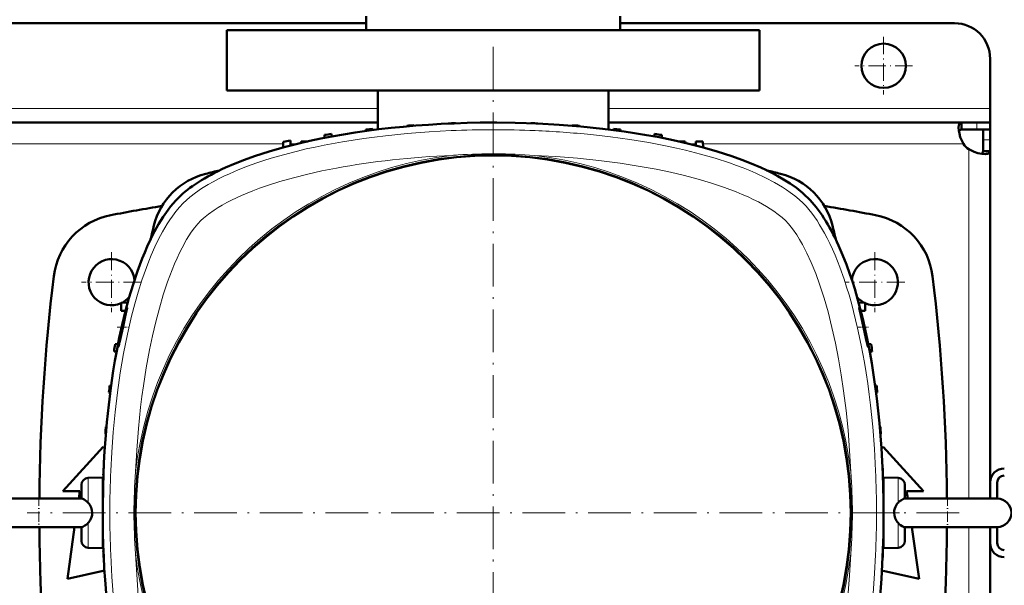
# Model space of a CAD drawing. Extents: x -1438 to 1837, y -1701 to 699.
# Tile 15 of 90: x 163 to 441, y -1286 to -1127. Entities that reach past the tile are written whole.
import ezdxf

# ---------------------------------------------------------------- set-up
doc = ezdxf.new("R2010")
doc.units = 0
doc.linetypes.add('DASHDOT', pattern=[18.5, 12, -3, 0.5, -3])

msp = doc.modelspace()

# ---------------------------------------------------------------- linework, layer by layer
at = {"color": 7, "lineweight": 50}
for p, q in [((261.04, -1129.76), (261.04, -1125.76)), ((332.54, -1125.76), (332.54, -1129.76)), ((261.04, -1127.76), (12.54, -1127.76)), ((426.79, -1127.76), (332.54, -1127.76)), ((221.79, -1129.76), (296.79, -1129.76)), ((221.79, -1146.76), (221.79, -1129.76)), ((296.79, -1129.76), (371.79, -1129.76)), ((371.79, -1146.76), (371.79, -1129.76)), ((436.79, -1151.76), (436.79, -1137.76)), ((296.79, -1146.76), (221.79, -1146.76)), ((264.29, -1157.69), (264.29, -1146.76)), ((371.79, -1146.76), (296.79, -1146.76)), ((329.29, -1157.7), (329.29, -1146.76)), ((436.79, -1155.76), (436.79, -1151.76)), ((264.29, -1155.76), (9.29, -1155.76)), ((272.53, -1156.67), (272.53, -1156.82)), ((274.53, -1156.52), (274.54, -1156.65)), ((284.16, -1156.01), (284.16, -1156.04)), ((286.16, -1155.96), (286.16, -1155.93)), ((307.41, -1155.96), (307.41, -1155.93)), ((309.41, -1156.04), (309.41, -1156.01)), ((319.03, -1156.52), (319.03, -1156.65)), ((321.03, -1156.67), (321.04, -1156.82)), ((428.76, -1155.76), (329.29, -1155.76)), ((428.76, -1155.76), (428.76, -1157.76)), ((433.09, -1155.76), (428.76, -1155.76)), ((436.79, -1155.76), (433.09, -1155.76)), ((436.79, -1155.76), (436.79, -1157.76)), ((249.28, -1159.25), (249.25, -1160.07)), ((251.28, -1158.96), (251.31, -1159.68)), ((260.91, -1157.75), (260.89, -1158.14)), ((262.91, -1157.53), (262.92, -1157.87)), ((330.66, -1157.53), (330.65, -1157.87)), ((332.66, -1157.75), (332.67, -1158.14)), ((342.28, -1158.96), (342.26, -1159.68)), ((344.28, -1159.25), (344.31, -1160.07)), ((433.09, -1157.76), (428.76, -1157.76)), ((436.79, -1157.76), (433.09, -1157.76)), ((434.79, -1160.63), (434.79, -1157.76)), ((436.79, -1157.76), (436.7, -1157.76)), ((436.79, -1160.63), (436.79, -1157.76)), ((237.66, -1161.18), (237.6, -1162.78)), ((239.66, -1160.82), (239.71, -1162.22)), ((242.66, -1161.06), (242.63, -1161.5)), ((242.66, -1161.06), (244.55, -1161.06)), ((349.01, -1161.06), (350.91, -1161.06)), ((350.91, -1161.06), (350.93, -1161.5)), ((353.86, -1162.22), (353.9, -1161.06)), ((353.9, -1161.06), (355.9, -1161.06)), ((355.96, -1162.78), (355.9, -1161.06)), ((434.79, -1163.79), (434.79, -1160.63)), ((436.79, -1163.79), (436.79, -1160.63)), ((436.79, -1163.79), (434.79, -1163.79)), ((436.79, -1257.2), (436.79, -1163.79)), ((193.83, -1206.46), (191.94, -1206.56)), ((191.94, -1208.81), (191.94, -1206.56)), ((399.73, -1206.46), (401.56, -1206.56)), ((401.56, -1206.56), (401.56, -1208.81)), ((191.94, -1208.81), (193.2, -1208.87)), ((400.37, -1208.87), (401.56, -1208.81)), ((190.71, -1220.29), (189.98, -1220.26)), ((191.1, -1218.23), (190.27, -1218.26)), ((403.29, -1218.26), (402.47, -1218.23)), ((403.58, -1220.26), (402.86, -1220.29)), ((188.77, -1229.89), (189.16, -1229.87)), ((404.4, -1229.87), (404.8, -1229.89)), ((188.89, -1231.9), (188.55, -1231.89)), ((404.68, -1231.9), (405.01, -1231.89)), ((187.85, -1241.5), (187.69, -1241.51)), ((405.72, -1241.5), (405.88, -1241.51)), ((187.67, -1243.51), (187.55, -1243.51)), ((405.89, -1243.51), (406.02, -1243.51)), ((175.57, -1259.64), (186.94, -1247.14)), ((186.94, -1247.14), (187.37, -1247.61)), ((406.19, -1247.63), (406.64, -1247.14)), ((406.64, -1247.14), (418.02, -1259.64)), ((187.07, -1253.13), (187.03, -1253.14)), ((406.5, -1253.13), (406.54, -1253.14)), ((182.71, -1255.9), (186.78, -1255.76)), ((186.78, -1255.76), (186.78, -1265.64)), ((186.98, -1255.14), (186.96, -1255.14)), ((406.58, -1255.14), (406.61, -1255.14)), ((410.85, -1255.9), (406.78, -1255.76)), ((406.78, -1275.76), (406.78, -1255.76)), ((180.78, -1257.9), (180.78, -1258.57)), ((180.78, -1258.57), (180.78, -1261.77)), ((186.78, -1258.14), (186.89, -1258.13)), ((406.78, -1258.14), (406.68, -1258.13)), ((412.78, -1261.77), (412.78, -1257.9)), ((436.79, -1257.26), (436.79, -1261.76)), ((438.79, -1257.26), (438.79, -1261.76)), ((154.78, -1261.76), (175.49, -1261.76)), ((180.78, -1261.76), (162.07, -1261.76)), ((175.49, -1261.76), (180.81, -1261.76)), ((180.32, -1259.64), (175.57, -1259.64)), ((180.02, -1261.76), (180.32, -1259.64)), ((412.75, -1261.76), (431.49, -1261.76)), ((418.07, -1261.76), (412.78, -1261.76)), ((413.27, -1259.64), (413.57, -1261.76)), ((418.02, -1259.64), (413.27, -1259.64)), ((438.78, -1261.76), (418.07, -1261.76)), ((431.49, -1261.76), (438.78, -1261.76)), ((186.78, -1265.88), (186.78, -1275.76)), ((154.78, -1269.76), (175.49, -1269.76)), ((175.49, -1269.76), (180.81, -1269.76)), ((176.82, -1284.39), (178.88, -1269.76)), ((180.78, -1269.75), (180.78, -1273.62)), ((412.75, -1269.76), (431.49, -1269.76)), ((412.78, -1273.19), (412.78, -1269.75)), ((414.7, -1269.76), (416.77, -1284.39)), ((431.49, -1269.76), (438.78, -1269.76)), ((436.79, -1269.76), (436.79, -1274.26)), ((438.79, -1269.76), (438.79, -1274.26)), ((412.78, -1273.62), (412.78, -1273.19)), ((186.78, -1275.76), (182.71, -1275.62)), ((186.78, -1273.39), (186.89, -1273.39)), ((406.78, -1273.39), (406.68, -1273.39)), ((406.78, -1275.76), (410.85, -1275.62)), ((436.79, -1274.33), (436.79, -1367.73)), ((186.98, -1276.38), (186.96, -1276.39)), ((187.07, -1278.39), (187.03, -1278.39)), ((406.5, -1278.39), (406.54, -1278.39)), ((406.58, -1276.38), (406.61, -1276.39)), ((186.94, -1282.14), (176.82, -1284.39)), ((187.27, -1282.21), (186.94, -1282.14)), ((406.64, -1282.14), (406.3, -1282.21)), ((416.77, -1284.39), (406.64, -1282.14))]:
    msp.add_line(p, q, dxfattribs=at)
at = {"color": 7, "linetype": 'DASHDOT', "lineweight": 18, "ltscale": 0.40625}
for p, q in [((406.79, -1131.64), (406.79, -1147.89)), ((414.92, -1139.76), (398.67, -1139.76))]:
    msp.add_line(p, q, dxfattribs=at)
at = {"color": 7, "linetype": 'DASHDOT', "lineweight": 18}
for p, q in [((296.78, -1134.46), (296.78, -1397.06)), ((428.08, -1265.76), (165.49, -1265.76))]:
    msp.add_line(p, q, dxfattribs=at)
at = {"color": 7, "lineweight": 18}
for p, q in [((264.29, -1151.76), (9.29, -1151.76)), ((436.79, -1151.76), (329.29, -1151.76)), ((433.09, -1155.76), (433.09, -1157.76)), ((237.64, -1161.76), (35.93, -1161.76)), ((241.55, -1161.76), (239.69, -1161.76)), ((353.87, -1161.76), (352.01, -1161.76)), ((429.26, -1161.76), (355.93, -1161.76)), ((436.79, -1160.63), (434.79, -1160.63)), ((430.79, -1261.76), (430.79, -1163.29)), ((182.71, -1255.9), (182.71, -1256.74)), ((410.85, -1262.93), (410.85, -1255.9)), ((182.71, -1256.74), (182.71, -1262.93)), ((182.71, -1268.59), (182.71, -1275.62)), ((410.85, -1275.08), (410.85, -1268.59)), ((430.79, -1269.76), (430.79, -1368.23)), ((410.85, -1275.62), (410.85, -1275.08))]:
    msp.add_line(p, q, dxfattribs=at)
at = {"color": 7, "linetype": 'DASHDOT', "lineweight": 18, "ltscale": 0.422498}
for p, q in [((189.29, -1192.31), (189.29, -1209.21)), ((404.29, -1192.31), (404.29, -1209.21))]:
    msp.add_line(p, q, dxfattribs=at)
at = {"color": 7, "linetype": 'DASHDOT', "lineweight": 18, "ltscale": 0.422501}
for p, q in [((197.74, -1200.76), (180.84, -1200.76)), ((412.74, -1200.76), (395.84, -1200.76))]:
    msp.add_line(p, q, dxfattribs=at)
at = {"color": 7, "linetype": 'DASHDOT', "lineweight": 18, "ltscale": 0.076287}
msp.add_line((190.89, -1213.46), (193.94, -1213.46), dxfattribs=at)
at = {"color": 7, "linetype": 'DASHDOT', "lineweight": 18, "ltscale": 0.075502}
msp.add_line((399.65, -1213.46), (402.67, -1213.46), dxfattribs=at)
at = {"color": 7, "linetype": 'DASHDOT', "lineweight": 18, "ltscale": 0.240683}
msp.add_line((168.78, -1260.94), (168.78, -1270.56), dxfattribs=at)
at = {"color": 7, "linetype": 'DASHDOT', "lineweight": 18, "ltscale": 0.241299}
msp.add_line((424.78, -1260.93), (424.78, -1270.59), dxfattribs=at)
at = {"color": 7, "linetype": 'DASHDOT', "lineweight": 18, "ltscale": 0.125204}
for p, q in [((182.3, -1265.76), (187.3, -1265.76)), ((411.27, -1265.76), (406.26, -1265.76))]:
    msp.add_line(p, q, dxfattribs=at)
at = {"color": 7, "lineweight": 50}
for points in [[(296.78, -1155.76), (303.03, -1155.83), (309.24, -1156.04), (315.41, -1156.38), (321.53, -1156.87), (327.59, -1157.49), (330.66, -1157.87), (333.71, -1158.28), (336.59, -1158.72), (339.45, -1159.18), (343.53, -1159.92), (347.54, -1160.74), (351.49, -1161.63)], [(427.91, -1157.18), (427.97, -1156.53), (428.05, -1156.27), (428.15, -1156.06), (428.29, -1155.91), (428.46, -1155.81), (428.76, -1155.76)], [(429.26, -1161.76), (428.78, -1160.81), (428.4, -1159.84), (428.13, -1158.87), (427.97, -1157.95), (427.91, -1157.18)], [(428, -1158.2), (428.17, -1157.95), (428.42, -1157.81), (428.76, -1157.76)], [(221.42, -1168.44), (224.06, -1167.3), (226.76, -1166.24), (229.5, -1165.26), (231.58, -1164.56), (233.67, -1163.91), (237.88, -1162.7), (242.08, -1161.63)], [(351.49, -1161.63), (355.69, -1162.7), (359.89, -1163.91), (361.98, -1164.56), (364.06, -1165.26), (366.8, -1166.24), (369.5, -1167.3), (372.15, -1168.44)], [(435.37, -1164.64), (434.43, -1164.56), (433.37, -1164.34), (432.26, -1163.99), (431.51, -1163.67), (430.79, -1163.29)], [(434.79, -1163.79), (434.75, -1164.13), (434.6, -1164.38), (434.36, -1164.55)], [(436.79, -1163.79), (436.77, -1163.98), (436.72, -1164.14), (436.62, -1164.28), (436.48, -1164.4), (436.31, -1164.49), (436.1, -1164.56), (435.76, -1164.62), (435.37, -1164.64)], [(372.15, -1168.44), (373.79, -1169.21), (375.47, -1170.05), (377.03, -1170.89), (378.6, -1171.79), (380.43, -1172.95), (382.21, -1174.2), (383.91, -1175.56), (384.73, -1176.28), (385.51, -1177.03)], [(187.81, -1289.6), (187.43, -1284.69), (187.22, -1281.42), (187.06, -1278.15), (186.93, -1274.81), (186.84, -1271.47), (186.78, -1264.83), (186.88, -1258.22), (187.14, -1251.63), (187.33, -1248.35), (187.55, -1245.08), (187.97, -1240.19), (188.47, -1235.34), (189.07, -1230.54), (189.77, -1225.78), (190.23, -1222.94), (190.73, -1220.13), (191.46, -1216.42), (192.26, -1212.76), (193.12, -1209.17), (194.17, -1205.22), (195.32, -1201.38), (196.56, -1197.66), (197.9, -1194.09), (198.61, -1192.36), (199.34, -1190.67), (200.36, -1188.5), (201.42, -1186.42), (202.52, -1184.43), (203.82, -1182.34), (205.18, -1180.39), (205.91, -1179.44), (206.66, -1178.54), (207.35, -1177.76), (208.06, -1177.03)], [(394.1, -1190.4), (395.24, -1193.04), (396.3, -1195.74), (397.29, -1198.48), (397.98, -1200.56), (398.64, -1202.65), (399.84, -1206.85), (400.91, -1211.06)], [(193.23, -1209.21), (192.82, -1210.74), (192.07, -1213.89), (191.54, -1216.48), (191.2, -1218.52), (191.16, -1218.91), (191.16, -1218.94), (191.16, -1218.95), (191.17, -1218.96), (191.17, -1218.96), (191.17, -1218.96)], [(191.59, -1217.36), (192.61, -1212.81), (193.14, -1210.46), (193.53, -1208.71), (193.64, -1208.11), (193.66, -1207.98)], [(193.65, -1207.96), (193.65, -1207.96), (193.64, -1207.96), (193.63, -1207.99), (193.54, -1208.2)], [(399.92, -1207.96), (399.91, -1207.96), (399.91, -1207.96), (399.91, -1207.97), (399.91, -1207.99), (399.94, -1208.21)], [(402.19, -1217.37), (401.77, -1215.2), (401.24, -1212.78), (400.66, -1210.42), (400.18, -1208.69), (399.99, -1208.1), (399.93, -1207.98)], [(400.15, -1209.22), (401.21, -1213.92), (401.78, -1216.49), (402.25, -1218.52), (402.37, -1218.91), (402.39, -1218.95), (402.39, -1218.96), (402.4, -1218.96)], [(191.17, -1218.96), (191.17, -1218.96), (191.18, -1218.95), (191.2, -1218.91), (191.3, -1218.55)], [(402.4, -1218.96), (402.4, -1218.96), (402.4, -1218.96), (402.4, -1218.95), (402.4, -1218.94), (402.41, -1218.91), (402.37, -1218.54)], [(180.81, -1261.76), (181.15, -1261.84), (181.54, -1262.02), (181.98, -1262.3), (182.35, -1262.59), (182.71, -1262.93)], [(410.85, -1262.93), (411.21, -1262.6), (411.81, -1262.15), (412.42, -1261.84), (412.75, -1261.76)], [(182.71, -1262.93), (182.97, -1263.22), (183.19, -1263.53), (183.54, -1264.22), (183.75, -1264.98), (183.82, -1265.76)], [(409.75, -1265.76), (409.79, -1265.13), (409.93, -1264.52), (410.09, -1264.08), (410.29, -1263.67), (410.65, -1263.16), (410.85, -1262.93)], [(183.82, -1265.76), (183.77, -1266.39), (183.64, -1267), (183.48, -1267.44), (183.27, -1267.85), (182.92, -1268.36), (182.71, -1268.59)], [(406.78, -1265.76), (406.71, -1272), (406.51, -1278.22), (406.16, -1284.39), (405.68, -1290.51), (405.05, -1296.57), (404.67, -1299.64), (404.26, -1302.69), (403.83, -1305.57), (403.36, -1308.43), (402.62, -1312.51), (401.8, -1316.52), (400.91, -1320.46)], [(410.85, -1268.59), (410.6, -1268.3), (410.38, -1267.99), (410.03, -1267.3), (409.82, -1266.54), (409.75, -1265.76)], [(182.71, -1268.59), (182.36, -1268.92), (181.76, -1269.37), (181.14, -1269.68), (180.81, -1269.76)], [(412.75, -1269.76), (412.42, -1269.68), (412.03, -1269.5), (411.58, -1269.22), (411.21, -1268.93), (410.85, -1268.59)]]:
    msp.add_lwpolyline(points, dxfattribs=at)
at = {"color": 7, "lineweight": 18}
for points in [[(284.93, -1158.02), (278.75, -1158.35), (272.59, -1158.83), (266.47, -1159.46), (263.4, -1159.83), (260.34, -1160.24), (257.35, -1160.69), (254.38, -1161.17), (249.22, -1162.12), (246.67, -1162.65), (244.13, -1163.21), (241.62, -1163.81), (239.14, -1164.44), (236.68, -1165.11), (234.25, -1165.83), (232.21, -1166.47), (230.19, -1167.14), (227.55, -1168.09), (224.97, -1169.1), (222.47, -1170.17), (220.9, -1170.9), (219.36, -1171.65), (217.89, -1172.43), (216.46, -1173.24), (214.63, -1174.37), (212.91, -1175.55), (211.32, -1176.78), (210.36, -1177.61), (209.47, -1178.45)], [(384.09, -1178.45), (383, -1177.43), (381.8, -1176.42), (380.49, -1175.43), (379.44, -1174.7), (378.34, -1173.99), (376, -1172.61), (373.49, -1171.3), (370.83, -1170.05), (369.06, -1169.29), (367.23, -1168.55), (365.32, -1167.83), (363.36, -1167.14), (359.37, -1165.84), (355.23, -1164.66), (350.98, -1163.57), (348.43, -1162.98), (345.85, -1162.43), (340.6, -1161.42), (335.26, -1160.54), (329.83, -1159.79), (324.34, -1159.16)], [(371.5, -1178.13), (370.08, -1177.42), (368.6, -1176.72), (366.96, -1176), (365.28, -1175.31), (361.92, -1174.04), (358.27, -1172.83), (354.51, -1171.71), (350.65, -1170.7), (346.71, -1169.77), (342.71, -1168.93), (337.68, -1168.02), (332.59, -1167.22), (329.6, -1166.81), (326.6, -1166.44), (320.55, -1165.82), (314.46, -1165.34), (308.34, -1165.01)], [(252.63, -1168.59), (248.55, -1169.41), (244.53, -1170.31), (240.58, -1171.3), (236.69, -1172.4), (232.9, -1173.61), (230.98, -1174.28), (229.09, -1174.99), (227.44, -1175.65), (225.84, -1176.33)], [(209.47, -1178.45), (208.42, -1179.58), (207.39, -1180.81), (206.4, -1182.13), (205.68, -1183.17), (204.97, -1184.26), (203.63, -1186.54), (202.52, -1188.64), (201.47, -1190.83), (200.48, -1193.09), (199.77, -1194.82), (199.09, -1196.59), (197.81, -1200.22), (196.76, -1203.52), (195.79, -1206.89), (194.9, -1210.31), (194.3, -1212.83), (193.73, -1215.38), (193.17, -1218.1), (192.64, -1220.84), (191.71, -1226.31), (190.92, -1231.84), (190.26, -1237.41), (189.73, -1243.02), (189.32, -1248.66), (189.04, -1253.9)], [(225.84, -1176.33), (223.08, -1177.62), (221.73, -1178.31), (220.44, -1179.02), (219.27, -1179.71), (218.17, -1180.41), (216.56, -1181.55), (215.17, -1182.7), (214.42, -1183.4)], [(379.14, -1183.4), (378.19, -1182.52), (377.09, -1181.63), (375.85, -1180.73), (374.85, -1180.06), (373.78, -1179.41), (371.5, -1178.13)], [(404.52, -1253.91), (404.19, -1247.72), (403.71, -1241.57), (403.09, -1235.45), (402.71, -1232.37), (402.3, -1229.31), (401.85, -1226.33), (401.37, -1223.36), (400.48, -1218.51), (399.47, -1213.73), (398.34, -1209.03), (397.71, -1206.66), (397.04, -1204.32), (396.37, -1202.11), (395.66, -1199.92), (394.44, -1196.49), (393.12, -1193.16), (392.4, -1191.49), (391.64, -1189.87), (390.91, -1188.37), (390.14, -1186.92), (388.77, -1184.54), (388.04, -1183.4), (387.29, -1182.3), (386.53, -1181.27), (385.76, -1180.29), (384.93, -1179.34), (384.09, -1178.45)], [(214.42, -1183.4), (213.54, -1184.35), (212.65, -1185.45), (211.75, -1186.69), (211.09, -1187.7), (210.43, -1188.76), (209.16, -1191.04)], [(397.53, -1254.21), (397.22, -1248.33), (396.77, -1242.48), (396.21, -1236.9), (395.52, -1231.37), (394.85, -1226.84), (394.09, -1222.36), (393.23, -1217.94), (392.23, -1213.49), (391.13, -1209.13), (390.03, -1205.29), (388.83, -1201.56), (387.65, -1198.31), (386.38, -1195.2), (385.18, -1192.58), (383.92, -1190.12), (383.12, -1188.73), (382.3, -1187.41), (381.15, -1185.76), (380, -1184.32), (379.14, -1183.4)], [(209.16, -1191.04), (208.44, -1192.47), (207.74, -1193.94), (207.02, -1195.58), (206.33, -1197.26), (205.07, -1200.63), (203.85, -1204.28), (202.74, -1208.04), (201.72, -1211.9), (200.79, -1215.83), (199.96, -1219.83), (199.04, -1224.86), (198.24, -1229.95), (197.83, -1232.94), (197.46, -1235.94), (196.84, -1242), (196.36, -1248.09), (196.03, -1254.2)], [(189.04, -1277.61), (189.38, -1283.8), (189.85, -1289.95)], [(196.03, -1277.31), (196.35, -1283.19), (196.8, -1289.04), (197.36, -1294.62), (198.04, -1300.15), (198.71, -1304.68), (199.48, -1309.16), (200.34, -1313.58), (201.33, -1318.03), (202.44, -1322.39), (203.54, -1326.23), (204.74, -1329.96), (205.92, -1333.21), (207.19, -1336.32), (208.38, -1338.94), (209.65, -1341.4), (210.45, -1342.8), (211.26, -1344.11), (212.41, -1345.76), (213.56, -1347.2), (214.42, -1348.12)], [(384.41, -1340.48), (385.13, -1339.05), (385.82, -1337.58), (386.54, -1335.94), (387.24, -1334.26), (388.5, -1330.89), (389.72, -1327.24), (390.83, -1323.48), (391.85, -1319.62), (392.77, -1315.69), (393.61, -1311.69), (394.53, -1306.66), (395.32, -1301.57), (395.73, -1298.58), (396.1, -1295.58), (396.72, -1289.53), (397.2, -1283.43), (397.53, -1277.32)], [(403.84, -1288.5), (404.25, -1282.86), (404.52, -1277.62)]]:
    msp.add_lwpolyline(points, dxfattribs=at)
at = {"color": 7, "lineweight": 50}
for centre, radius in [((406.79, -1139.76), 6.25), ((296.78, -1265.76), 100.74)]:
    msp.add_circle(centre, radius, dxfattribs=at)
at = {"color": 7, "lineweight": 18}
msp.add_circle((296.78, -1265.76), 101, dxfattribs=at)
at = {"color": 7, "lineweight": 50}
for centre, radius, start, end in [((426.79, -1137.76), 10, 0, 90), ((296.78, -1480.76), 325, 93.9256, 94.2791), ((296.78, -1480.76), 325, 91.8735, 92.2263), ((296.78, -1480.76), 325, 89.8237, 90.1763), ((296.78, -1480.76), 325, 87.7737, 88.1265), ((296.78, -1480.76), 325, 85.7209, 86.0744), ((296.78, -1480.76), 325, 98.0479, 98.4041), ((296.78, -1480.76), 325, 95.9829, 96.3375), ((296.78, -1480.76), 325, 83.6625, 84.0172), ((296.78, -1480.76), 325, 81.5959, 81.9522), ((296.78, -1480.76), 325, 100.1234, 100.4818), ((434.91, -1157.64), 7, 216.0817, 233.9139), ((220.63, -1189.6), 20, 103.9859, 166.0141), ((296.79, -1495.38), 335.12, 103.3004, 103.9859), ((296.79, -1495.38), 335.12, 76.0141, 76.7054), ((372.95, -1189.6), 20, 13.9859, 76.0141), ((296.79, -1737.01), 565.5, 99.4939, 100.9844), ((296.79, -1737.01), 565.5, 79.0156, 80.5062), ((192.85, -1201.5), 20, 100.9844, 173.0365), ((400.73, -1201.5), 20, 6.9635, 79.0156), ((526.41, -1265.76), 335.12, 166.0141, 166.6967), ((67.17, -1265.76), 335.12, 13.2915, 13.9859), ((189.29, -1200.76), 6.5, 6.3069, 294.0681), ((404.29, -1200.76), 6.5, 245.1362, 174.0264), ((718.94, -1265.76), 550, 173.0365, 179.5834), ((-125.36, -1265.76), 550, 0.4166, 6.9635), ((189.29, -1200.76), 6.5, 297.1654, 319.6993), ((404.29, -1200.76), 6.5, 219.9563, 242.927), ((213.37, -1214.81), 20.9, 161.5709, 164.4634), ((193.64, -1207.97), 0.0181, 345.2469, 52.7118), ((399.9, -1207.99), 0.03, 20.9032, 64.4524), ((426.46, -1203.23), 26.98, 190.6516, 192.8383), ((146.82, -1207.36), 45.87, 345.8814, 347.3994), ((372.63, -1222.65), 30.02, 7.8714, 10.1339), ((511.78, -1265.76), 325, 171.5959, 171.9522), ((81.78, -1265.76), 325, 8.0479, 8.4041), ((511.78, -1265.76), 325, 173.6625, 174.0172), ((81.78, -1265.76), 325, 5.9829, 6.3375), ((511.78, -1265.76), 325, 175.7209, 176.0744), ((81.78, -1265.76), 325, 3.9256, 4.2791), ((511.78, -1265.76), 325, 177.7737, 178.1265), ((81.78, -1265.76), 325, 1.8735, 2.2263), ((440.79, -1257.26), 4, 90, 180), ((182.78, -1257.9), 2, 92, 180), ((410.78, -1257.9), 2, 0, 88), ((440.79, -1257.26), 2, 90, 180), ((438.78, -1265.76), 4, 0, 90), ((511.78, -1265.76), 325, 179.8237, 180.1763), ((81.78, -1265.76), 325, 359.8237, 0.1763), ((438.78, -1265.76), 4, 270, 0), ((718.94, -1265.76), 550, 180.4168, 186.9635), ((-125.36, -1265.76), 550, 353.0365, 359.5833), ((182.78, -1273.62), 2, 180, 268), ((410.78, -1273.62), 2, 272, 0), ((440.79, -1274.26), 4, 180, 270), ((440.79, -1274.26), 2, 180, 270), ((511.78, -1265.76), 325, 181.8735, 182.2263), ((81.78, -1265.76), 325, 357.7737, 358.1265)]:
    msp.add_arc(centre, radius, start, end, dxfattribs=at)
at = {"color": 7, "lineweight": 18}
for centre, radius, start, end in [((296.78, -1436.23), 278.46, 87.5597, 92.4395), ((297.57, -1419.83), 262.04, 84.1371, 87.5794), ((296.78, -1265.76), 101.41, 96.5423, 173.4568), ((296.77, -1311.89), 147.33, 93.8374, 94.4935), ((296.78, -1312.07), 147.51, 85.5067, 93.8371), ((296.78, -1265.76), 101.41, 6.5424, 83.4568), ((467.25, -1265.76), 278.46, 177.5597, 182.4396), ((343.1, -1265.76), 147.52, 175.507, 184.4923), ((250.47, -1265.76), 147.52, 355.507, 4.4923), ((126.32, -1265.76), 278.46, 357.5597, 2.4396), ((296.78, -1265.76), 101.41, 186.5424, 263.4568), ((296.78, -1265.76), 101.41, 276.5424, 353.4568)]:
    msp.add_arc(centre, radius, start, end, dxfattribs=at)
at = {"color": 7, "lineweight": 50}
for centre, major_axis, ratio, start_param, end_param in [((298.68, -1188.77), (96.68, -0.73), 0.341319, 1.592988, 2.19875), ((294.01, -1186.42), (90.71, 0.42), 0.335978, 2.496909, 2.814666), ((376.12, -1262.99), (0.42, -90.71), 0.335977, 2.496911, 2.814667), ((373.78, -1267.66), (-0.73, -96.68), 0.341319, 1.592988, 2.198749)]:
    msp.add_ellipse(centre, major_axis=major_axis, ratio=ratio, start_param=start_param, end_param=end_param, dxfattribs=at)
at = {"color": 7, "lineweight": 18}
msp.add_ellipse((300.92, -1197.35), major_axis=(95.23, -1.54), ratio=0.341842, start_param=1.741831, end_param=2.108111, dxfattribs=at)

doc.saveas('drawing.dxf')
